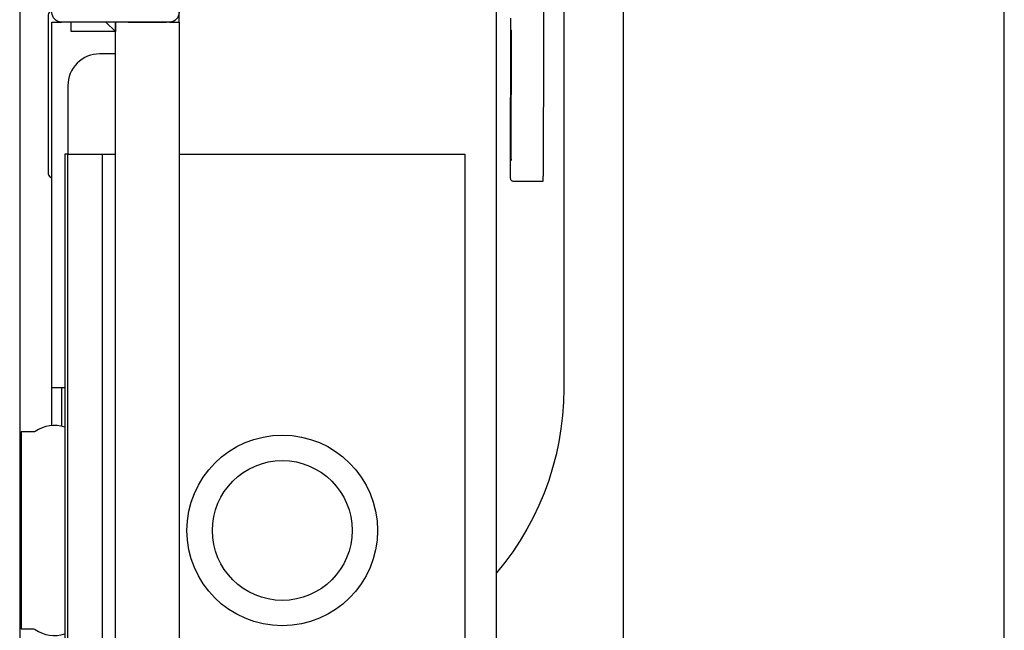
# Model space of a CAD drawing. Header units: millimetres. Extents: x 42924 to 92944, y -369470 to -179866.
# Tile 85 of 256: x 59717 to 59748, y -184289 to -184270. Entities that reach past the tile are written whole.
import ezdxf

# ---------------------------------------------------------------- set-up
doc = ezdxf.new("R2010")
doc.units = ezdxf.units.MM
doc.layers.get('0').update_dxf_attribs({"color": 8})
doc.layers.add('!! 2  nowe sciany - remont', color=8, linetype='Continuous')
doc.layers.add('!! 2 ZABUDOWA GK-MDF', color=8, linetype='Continuous')
doc.layers.add('!!_@ wypos sanit nd', color=8, linetype='Continuous', plot=False)

# ---------------------------------------------------------------- blocks, each defined once
blk = doc.blocks.new('A$Cff2eaf8b')
for points in [[(-0.18941, 0.08863), (-0.04454, 0.08863), (-0.04035, 0.08853), (-0.03617, 0.08824), (-0.032, 0.08775), (-0.02786, 0.08707), (-0.02376, 0.08619), (-0.0197, 0.08513), (-0.0157, 0.08388), (-0.01176, 0.08244), (-0.00789, 0.08082), (-0.0041, 0.07902), (-0.0004, 0.07705), (0.0032, 0.0749), (0.0067, 0.0726), (0.01009, 0.07012), (0.01337, 0.0675)], [(-0.19839, 0.08237), (-0.11148, 0.08219)], [(-0.16124, 0.07188), (-0.11145, 0.07178), (-0.11127, 0.07178), (-0.11111, 0.07178), (-0.111, 0.07178), (-0.11083, 0.07179), (-0.11065, 0.07183), (-0.11049, 0.0719), (-0.11033, 0.072), (-0.1102, 0.07212), (-0.11009, 0.07227), (-0.11001, 0.07243), (-0.10996, 0.07261), (-0.10995, 0.07279), (-0.10997, 0.08178), (-0.10998, 0.08217)], [(-0.12195, 0.07209), (-0.15195, 0.07215)], [(-0.15195, 0.07205), (-0.12195, 0.07199)], [(0.16493, 0.0675), (-0.16477, 0.0675)], [(-0.11847, -0.0325), (-0.11847, 0.0575), (0.11153, 0.0575), (0.11153, -0.0325)], [(-0.16, -0.0355), (-0.16, -0.0325), (0.16, -0.0325), (0.16, -0.0355)], [(-0.16, -0.0485), (-0.16, -0.0365)], [(0.16, -0.0555), (0.157, -0.0525), (0.16, -0.0525), (-0.16, -0.0525), (-0.157, -0.0525), (-0.16, -0.0555)], [(-0.157, -0.0525), (-0.157, -0.0665), (-0.16, -0.0665)], [(0.10602, -0.0525), (0.10602, -0.05658), (-0.11847, -0.05658)], [(-0.03305, -0.0725), (-0.16, -0.0725), (-0.16, -0.0695)], [(-0.045, -0.0725), (-0.045, -0.0685)], [(-0.045, -0.0695), (-0.03283, -0.0695)]]:
    blk.add_lwpolyline(points)
for points in [[(-0.15993, -0.0325), (-0.17249, -0.0325, 0.405519), (-0.172, -0.032), (-0.172, -0.0313, 0.414214), (-0.1725, -0.0308), (-0.1875, -0.0308, 0.414214), (-0.188, -0.0313), (-0.188, -0.032, 0.405519), (-0.18751, -0.0325), (-0.19, -0.0325, -0.414214), (-0.2, -0.0225), (-0.2, 0.0575, -0.266001), (-0.19506, 0.06612)], [(-0.15, -0.0525), (-0.15, -0.0575, 0.414214), (-0.14, -0.0675), (-0.11847, -0.0675), (-0.11847, -0.0525)], [(-0.04, -0.0685), (-0.03255, -0.0685, 0.236962), (-0.03118, -0.07775, -0.154353), (-0.031, -0.07832), (-0.031, -0.08218), (0.031, -0.08218), (0.031, -0.07832, -0.154353), (0.03118, -0.07775, 0.236962), (0.03255, -0.0685), (0.04, -0.0685)], [(-0.1633, -0.0727, 0.412536), (-0.1623, -0.0737), (-0.11251, -0.0737), (-0.11222, -0.07367), (-0.11194, -0.07358), (-0.11168, -0.07345), (-0.11145, -0.07326), (-0.11126, -0.07304), (-0.11112, -0.07278), (-0.11104, -0.0725)]]:
    blk.add_lwpolyline(points, format="xyb")
blk.add_lwpolyline([(-0.2, -0.0695), (-0.2, -0.0355, -0.414214), (-0.197, -0.0325), (-0.163, -0.0325, -0.414214), (-0.16, -0.0355), (-0.16, -0.0695, -0.414214), (-0.163, -0.0725), (-0.197, -0.0725, -0.414214)], format="xyb", close=True)
blk.add_lwpolyline([(-0.11847, -0.0685), (0.11153, -0.0685), (0.11153, -0.0675), (-0.11847, -0.0675)], close=True)
for radius in [0.03, 0.022]:
    blk.add_circle((0, 0), radius)
for centre, major_axis, start_param, end_param in [((-0.11148, 0.08218), (-0.0015, 0), 3.141878, 4.712682), ((-0.15195, 0.0721), (0.0055, -0.00001), 1.571085, 4.712678), ((-0.12195, 0.07204), (0.0055, -0.00001), 4.712678, 7.854271)]:
    blk.add_ellipse(centre, major_axis=major_axis, ratio=0.008726, start_param=start_param, end_param=end_param)

msp = doc.modelspace()

# ---------------------------------------------------------------- linework, layer by layer
at = {"layer": '!! 2  nowe sciany - remont'}
msp.add_lwpolyline([(59747.56735, -184330.3878), (59747.56735, -184233.3878), (59735.56735, -184233.3878), (59735.56735, -184330.3878)], close=True, dxfattribs=at)
at = {"layer": '!! 2 ZABUDOWA GK-MDF'}
msp.add_lwpolyline([(59716.56735, -184233.3878), (59716.56735, -184353.3878)], dxfattribs=at)

# ---------------------------------------------------------------- block references
at = {"layer": '!!_@ wypos sanit nd', "xscale": 100, "yscale": 100, "zscale": 100, "rotation": 270}
msp.add_blockref('A$Cff2eaf8b', (59724.83434, -184285.88797), dxfattribs=at)

doc.saveas('drawing.dxf')
